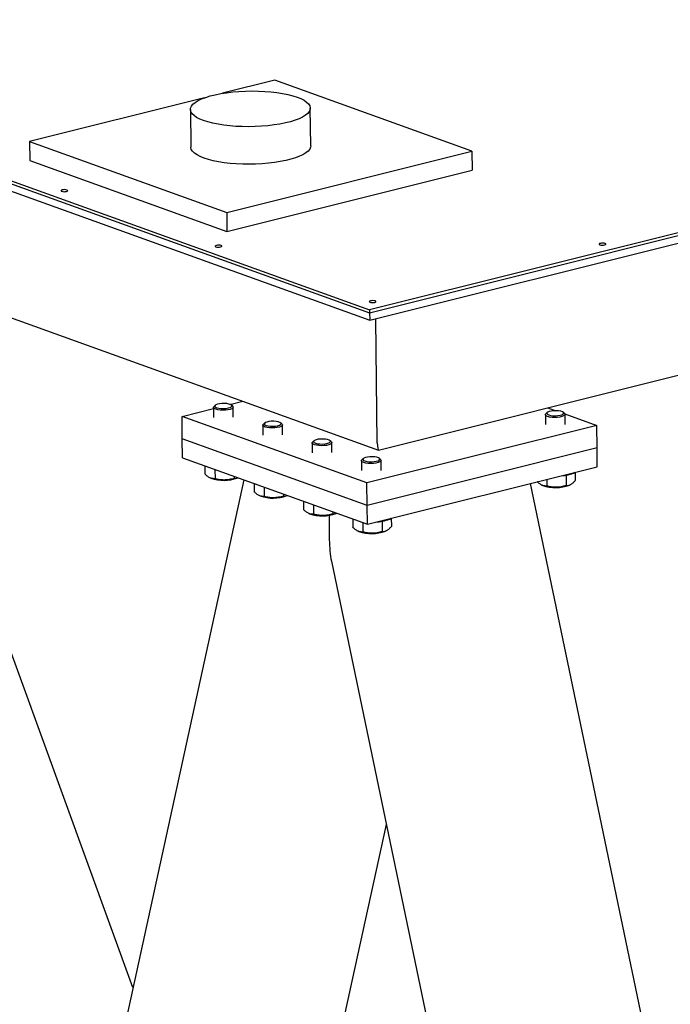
# Model space of a CAD drawing. Header units: millimetres. Extents: x 0 to 841, y 0 to 594.
# Tile 73 of 177: x 423 to 440, y 65 to 90. Entities that reach past the tile are written whole.
import ezdxf

# ---------------------------------------------------------------- set-up
doc = ezdxf.new("R2010")
doc.units = ezdxf.units.MM
doc.layers.add('TRAIT-FORT', color=4, linetype='Continuous', lineweight=25)

msp = doc.modelspace()

# ---------------------------------------------------------------- linework, layer by layer
at = {"layer": 'TRAIT-FORT', "color": 4, "linetype": 'Continuous', "lineweight": 25}
for p, q in [((355.114, 110.594), (432.207, 82.852)), ((355.115, 110.522), (432.208, 82.78)), ((355.117, 110.331), (432.21, 82.589)), ((356.799, 106.507), (432.431, 79.291)), ((432.208, 82.78), (461.425, 90.087)), ((432.21, 82.589), (461.43, 89.897)), ((456.75, 88.989), (432.207, 82.852)), ((432.208, 82.78), (456.75, 88.918)), ((429.796, 88.688), (428.469, 88.356)), ((434.81, 86.883), (429.796, 88.688)), ((428.007, 88.24), (423.563, 87.129)), ((427.65, 87.943), (427.661, 86.989)), ((430.711, 87.023), (430.7, 87.978)), ((423.563, 87.129), (423.568, 86.652)), ((423.563, 87.129), (428.577, 85.324)), ((428.577, 85.324), (434.81, 86.883)), ((434.81, 86.883), (434.815, 86.406)), ((423.568, 86.652), (428.582, 84.847)), ((428.582, 84.847), (434.815, 86.406)), ((432.435, 79.291), (461.358, 86.524)), ((428.577, 85.324), (428.582, 84.847)), ((432.207, 82.852), (432.208, 82.78)), ((426.192, 65.639), (420.014, 82.605)), ((432.208, 82.78), (432.21, 82.589)), ((432.403, 79.478), (432.367, 82.628)), ((427.439, 80.147), (428.241, 80.348)), ((428.24, 80.374), (428.243, 80.121)), ((428.285, 80.428), (428.253, 80.398)), ((428.658, 80.452), (428.981, 80.533)), ((428.728, 80.403), (428.694, 80.433)), ((428.743, 80.127), (428.74, 80.38)), ((436.734, 80.366), (436.945, 80.29)), ((427.445, 79.575), (427.439, 80.147)), ((432.14, 78.456), (427.439, 80.147)), ((436.676, 80.19), (436.679, 79.937)), ((436.721, 80.244), (436.688, 80.214)), ((437.163, 80.219), (437.129, 80.249)), ((437.172, 80.209), (437.983, 79.917)), ((437.179, 79.943), (437.176, 80.196)), ((429.494, 79.923), (429.497, 79.67)), ((429.539, 79.977), (429.506, 79.947)), ((429.981, 79.952), (429.948, 79.982)), ((429.997, 79.676), (429.994, 79.929)), ((437.983, 79.917), (432.14, 78.456)), ((437.99, 79.344), (437.983, 79.917)), ((432.146, 77.883), (427.445, 79.575)), ((427.451, 79.097), (427.445, 79.575)), ((430.747, 79.472), (430.75, 79.219)), ((430.793, 79.526), (430.76, 79.496)), ((431.235, 79.501), (431.201, 79.531)), ((431.25, 79.225), (431.247, 79.478)), ((437.99, 79.344), (432.146, 77.883)), ((437.995, 78.867), (437.99, 79.344)), ((427.451, 79.097), (432.152, 77.406)), ((432.046, 79.075), (432.013, 79.045)), ((432.488, 79.05), (432.455, 79.08)), ((428.017, 78.894), (428.019, 78.683)), ((428.082, 78.87), (428.074, 78.873)), ((428.274, 78.801), (428.277, 78.562)), ((432.001, 79.021), (432.004, 78.768)), ((432.152, 77.406), (437.995, 78.867)), ((432.504, 78.774), (432.501, 79.027)), ((428.153, 78.584), (428.171, 78.576)), ((428.767, 78.624), (428.768, 78.571)), ((428.851, 78.584), (428.863, 78.589)), ((437.2, 78.653), (437.203, 78.387)), ((437.433, 78.726), (437.436, 78.518)), ((429.012, 78.535), (423.485, 53.258)), ((429.27, 78.443), (429.273, 78.232)), ((429.336, 78.419), (429.327, 78.422)), ((429.528, 78.35), (429.531, 78.11)), ((432.146, 77.883), (432.14, 78.456)), ((442.609, 48.209), (436.297, 78.442)), ((436.589, 78.4), (436.607, 78.392)), ((436.711, 78.546), (436.713, 78.377)), ((437.286, 78.399), (437.306, 78.409)), ((429.407, 78.133), (429.425, 78.125)), ((430.021, 78.173), (430.021, 78.12)), ((430.104, 78.133), (430.116, 78.138)), ((430.524, 77.992), (430.526, 77.781)), ((430.589, 77.968), (430.581, 77.971)), ((430.782, 77.899), (430.784, 77.659)), ((432.152, 77.406), (432.146, 77.883)), ((430.66, 77.682), (430.678, 77.674)), ((431.176, 77.634), (431.183, 77.014)), ((431.274, 77.722), (431.275, 77.669)), ((431.358, 77.682), (431.37, 77.687)), ((432.758, 77.557), (432.761, 77.349)), ((431.777, 77.54), (431.78, 77.33)), ((431.843, 77.517), (431.834, 77.52)), ((432.035, 77.448), (432.038, 77.208)), ((432.525, 77.484), (432.528, 77.218)), ((431.914, 77.231), (431.932, 77.223)), ((432.611, 77.23), (432.631, 77.24)), ((431.235, 76.472), (437.108, 48.344)), ((428.985, 53.099), (432.633, 69.778))]:
    msp.add_line(p, q, dxfattribs=at)
at = {"layer": 'TRAIT-FORT', "color": 4, "linetype": 'Continuous', "lineweight": 25, "flags": 128}
for points in [[(427.987, 87.663), (427.891, 87.702), (427.809, 87.744), (427.744, 87.789), (427.696, 87.835), (427.664, 87.883), (427.651, 87.932), (427.655, 87.981), (427.677, 88.03), (427.717, 88.079), (427.774, 88.125), (427.847, 88.17), (427.936, 88.212), (428.04, 88.252), (428.156, 88.288), (428.285, 88.32), (428.424, 88.348), (428.572, 88.371), (428.727, 88.39), (428.887, 88.404), (429.051, 88.412), (429.216, 88.415), (429.38, 88.413), (429.543, 88.405), (429.7, 88.392), (429.852, 88.375), (429.996, 88.352), (430.13, 88.325), (430.253, 88.293), (430.363, 88.258), (430.46, 88.219), (430.541, 88.177), (430.606, 88.132), (430.655, 88.086), (430.686, 88.038), (430.7, 87.989), (430.695, 87.94), (430.673, 87.891), (430.633, 87.843), (430.576, 87.796), (430.503, 87.751), (430.414, 87.709), (430.311, 87.669), (430.194, 87.633), (430.065, 87.601), (429.926, 87.573), (429.778, 87.55), (429.623, 87.531), (429.463, 87.517), (429.3, 87.509), (429.134, 87.506), (428.97, 87.508), (428.808, 87.516), (428.65, 87.529), (428.498, 87.546), (428.354, 87.569), (428.22, 87.596), (428.097, 87.628), (427.987, 87.663)], [(427.998, 86.709), (427.902, 86.748), (427.82, 86.79), (427.755, 86.834), (427.706, 86.881), (427.675, 86.929), (427.662, 86.978), (427.661, 86.989)], [(430.711, 87.023), (430.706, 86.985), (430.684, 86.936), (430.644, 86.888), (430.587, 86.841), (430.514, 86.796), (430.425, 86.754), (430.322, 86.715), (430.205, 86.679), (430.076, 86.646), (429.937, 86.619), (429.789, 86.595), (429.634, 86.577), (429.474, 86.563), (429.31, 86.555), (429.145, 86.552), (428.981, 86.554), (428.819, 86.561), (428.661, 86.574), (428.509, 86.592), (428.365, 86.615), (428.231, 86.642), (428.108, 86.673), (427.998, 86.709)], [(424.502, 85.862), (424.523, 85.87), (424.533, 85.879), (424.53, 85.889), (424.515, 85.898), (424.489, 85.904), (424.458, 85.907), (424.425, 85.905), (424.395, 85.9), (424.374, 85.893), (424.364, 85.883), (424.367, 85.873), (424.382, 85.865), (424.408, 85.859), (424.439, 85.856), (424.472, 85.857), (424.502, 85.862)], [(428.419, 84.452), (428.441, 84.46), (428.45, 84.47), (428.448, 84.48), (428.432, 84.488), (428.407, 84.494), (428.375, 84.497), (428.342, 84.496), (428.313, 84.491), (428.291, 84.483), (428.281, 84.473), (428.284, 84.464), (428.3, 84.455), (428.325, 84.449), (428.357, 84.446), (428.39, 84.448), (428.419, 84.452)], [(438.181, 84.504), (438.202, 84.512), (438.212, 84.522), (438.209, 84.532), (438.194, 84.54), (438.168, 84.546), (438.137, 84.549), (438.104, 84.548), (438.074, 84.543), (438.053, 84.535), (438.043, 84.525), (438.046, 84.516), (438.061, 84.507), (438.087, 84.501), (438.119, 84.498), (438.152, 84.499), (438.181, 84.504)], [(432.337, 83.043), (432.358, 83.051), (432.368, 83.06), (432.365, 83.07), (432.35, 83.079), (432.324, 83.085), (432.292, 83.087), (432.259, 83.086), (432.23, 83.081), (432.209, 83.073), (432.199, 83.064), (432.202, 83.054), (432.217, 83.045), (432.242, 83.039), (432.274, 83.037), (432.307, 83.038), (432.337, 83.043)], [(428.728, 80.403), (428.731, 80.4), (428.74, 80.38), (428.732, 80.36), (428.705, 80.341), (428.662, 80.325), (428.607, 80.313), (428.543, 80.305), (428.475, 80.303), (428.408, 80.306), (428.348, 80.315), (428.298, 80.328), (428.262, 80.345), (428.243, 80.364), (428.242, 80.384), (428.253, 80.398)], [(428.673, 80.446), (428.631, 80.46), (428.577, 80.47), (428.516, 80.475), (428.452, 80.473), (428.391, 80.467), (428.339, 80.455), (428.301, 80.439), (428.279, 80.421), (428.276, 80.402), (428.292, 80.383), (428.326, 80.368), (428.374, 80.356), (428.433, 80.348), (428.496, 80.347), (428.559, 80.351), (428.616, 80.36), (428.662, 80.374), (428.692, 80.391), (428.705, 80.41), (428.698, 80.429), (428.673, 80.446)], [(437.163, 80.219), (437.166, 80.216), (437.176, 80.196), (437.167, 80.176), (437.14, 80.157), (437.098, 80.141), (437.042, 80.128), (436.978, 80.121), (436.91, 80.119), (436.844, 80.122), (436.783, 80.13), (436.733, 80.144), (436.697, 80.161), (436.678, 80.18), (436.678, 80.2), (436.688, 80.214)], [(437.108, 80.262), (437.067, 80.276), (437.013, 80.286), (436.951, 80.29), (436.887, 80.289), (436.826, 80.282), (436.774, 80.271), (436.736, 80.255), (436.714, 80.237), (436.712, 80.218), (436.728, 80.199), (436.761, 80.183), (436.81, 80.171), (436.868, 80.164), (436.932, 80.163), (436.995, 80.167), (437.052, 80.176), (437.097, 80.19), (437.128, 80.207), (437.14, 80.226), (437.133, 80.245), (437.108, 80.262)], [(429.981, 79.952), (429.984, 79.949), (429.994, 79.929), (429.985, 79.909), (429.958, 79.89), (429.916, 79.874), (429.861, 79.862), (429.797, 79.854), (429.729, 79.852), (429.662, 79.855), (429.601, 79.864), (429.551, 79.877), (429.515, 79.894), (429.496, 79.913), (429.496, 79.933), (429.506, 79.947)], [(429.926, 79.995), (429.885, 80.009), (429.831, 80.019), (429.769, 80.023), (429.705, 80.022), (429.644, 80.015), (429.593, 80.004), (429.554, 79.988), (429.533, 79.97), (429.53, 79.951), (429.546, 79.932), (429.58, 79.916), (429.628, 79.904), (429.686, 79.897), (429.75, 79.896), (429.813, 79.9), (429.87, 79.909), (429.916, 79.923), (429.946, 79.94), (429.958, 79.959), (429.952, 79.978), (429.926, 79.995)], [(431.18, 79.544), (431.138, 79.558), (431.084, 79.568), (431.023, 79.572), (430.959, 79.571), (430.898, 79.564), (430.846, 79.553), (430.808, 79.537), (430.786, 79.519), (430.783, 79.5), (430.799, 79.481), (430.833, 79.465), (430.881, 79.453), (430.94, 79.446), (431.004, 79.445), (431.067, 79.449), (431.123, 79.458), (431.169, 79.472), (431.199, 79.489), (431.212, 79.508), (431.205, 79.527), (431.18, 79.544)], [(431.235, 79.501), (431.238, 79.498), (431.247, 79.478), (431.239, 79.458), (431.212, 79.439), (431.169, 79.423), (431.114, 79.41), (431.05, 79.403), (430.982, 79.401), (430.915, 79.404), (430.855, 79.412), (430.805, 79.426), (430.769, 79.443), (430.75, 79.462), (430.75, 79.482), (430.76, 79.496)], [(432.433, 79.093), (432.392, 79.107), (432.338, 79.117), (432.276, 79.121), (432.212, 79.12), (432.152, 79.113), (432.1, 79.101), (432.061, 79.086), (432.04, 79.068), (432.037, 79.049), (432.053, 79.03), (432.087, 79.014), (432.135, 79.002), (432.193, 78.995), (432.257, 78.994), (432.32, 78.998), (432.377, 79.007), (432.423, 79.021), (432.453, 79.038), (432.465, 79.057), (432.459, 79.076), (432.433, 79.093)], [(432.488, 79.05), (432.491, 79.047), (432.501, 79.027), (432.492, 79.007), (432.466, 78.988), (432.423, 78.972), (432.368, 78.959), (432.304, 78.952), (432.236, 78.95), (432.169, 78.953), (432.108, 78.961), (432.058, 78.975), (432.022, 78.991), (432.004, 79.011), (432.003, 79.031), (432.013, 79.045)]]:
    msp.add_lwpolyline(points, dxfattribs=at)
at = {"layer": 'TRAIT-FORT', "color": 4, "linetype": 'Continuous', "lineweight": 25}
for centre, radius, start, end in [((428.5, 79.517), 0.997, 250.7397, 290.5732), ((437.04, 79.542), 0.905, 272.2457, 295.7327), ((436.936, 79.333), 0.997, 250.7397, 290.5732), ((429.754, 79.066), 0.997, 250.7397, 290.5732), ((431.007, 78.615), 0.997, 250.7397, 290.5732), ((432.365, 78.372), 0.905, 272.2457, 295.7327), ((432.261, 78.164), 0.997, 250.7397, 290.5732)]:
    msp.add_arc(centre, radius, start, end, dxfattribs=at)
for centre, major_axis, ratio, start_param, end_param in [((432.449, 79.604), (0.016, 0.313), 0.137561, 1.99255, 3.183404), ((432.449, 79.604), (0.016, 0.313), 0.137561, 1.99255, 3.183404), ((431.417, 77.072), (0.004, 0.929), 0.251941, 1.634982, 2.274306)]:
    msp.add_ellipse(centre, major_axis=major_axis, ratio=ratio, start_param=start_param, end_param=end_param, dxfattribs=at)
for points, knots in [([(428.277, 78.562), (428.244, 78.563), (428.19, 78.564), (428.112, 78.604), (428.059, 78.645), (428.028, 78.675), (428.019, 78.683)], [0, 0, 0, 0, 0.385549, 0.637642, 0.896546, 1, 1, 1, 1]), ([(428.768, 78.571), (428.725, 78.56), (428.639, 78.537), (428.512, 78.527), (428.39, 78.536), (428.315, 78.553), (428.277, 78.562)], [0, 0, 0, 0, 0.264605, 0.534948, 0.765343, 1, 1, 1, 1]), ([(428.768, 78.571), (428.788, 78.571), (428.818, 78.571), (428.849, 78.586), (428.859, 78.591)], [0, 0, 0, 0, 0.676181, 1, 1, 1, 1]), ([(436.713, 78.377), (436.68, 78.378), (436.626, 78.38), (436.547, 78.419), (436.499, 78.457), (436.473, 78.482), (436.469, 78.485)], [0, 0, 0, 0, 0.408568, 0.67571, 0.950072, 1, 1, 1, 1]), ([(437.203, 78.387), (437.161, 78.376), (437.075, 78.353), (436.947, 78.343), (436.825, 78.352), (436.75, 78.369), (436.713, 78.377)], [0, 0, 0, 0, 0.264605, 0.534948, 0.765343, 1, 1, 1, 1]), ([(437.203, 78.387), (437.223, 78.388), (437.264, 78.39), (437.325, 78.416), (437.383, 78.46), (437.418, 78.499), (437.436, 78.518)], [0, 0, 0, 0, 0.264605, 0.534948, 0.765343, 1, 1, 1, 1]), ([(429.531, 78.11), (429.498, 78.111), (429.444, 78.113), (429.365, 78.152), (429.312, 78.194), (429.281, 78.224), (429.273, 78.232)], [0, 0, 0, 0, 0.385549, 0.637642, 0.896546, 1, 1, 1, 1]), ([(430.021, 78.12), (429.979, 78.109), (429.893, 78.086), (429.765, 78.076), (429.643, 78.085), (429.569, 78.102), (429.531, 78.11)], [0, 0, 0, 0, 0.264605, 0.534948, 0.765343, 1, 1, 1, 1]), ([(430.021, 78.12), (430.041, 78.12), (430.071, 78.12), (430.102, 78.135), (430.112, 78.14)], [0, 0, 0, 0, 0.676181, 1, 1, 1, 1]), ([(430.784, 77.659), (430.752, 77.66), (430.698, 77.662), (430.619, 77.701), (430.566, 77.743), (430.535, 77.773), (430.526, 77.781)], [0, 0, 0, 0, 0.385549, 0.637642, 0.896546, 1, 1, 1, 1]), ([(431.275, 77.669), (431.232, 77.658), (431.146, 77.635), (431.019, 77.625), (430.897, 77.634), (430.822, 77.651), (430.784, 77.659)], [0, 0, 0, 0, 0.264605, 0.534948, 0.765343, 1, 1, 1, 1]), ([(431.275, 77.669), (431.295, 77.669), (431.325, 77.669), (431.356, 77.684), (431.366, 77.689)], [0, 0, 0, 0, 0.676181, 1, 1, 1, 1]), ([(432.038, 77.208), (432.005, 77.209), (431.951, 77.211), (431.872, 77.25), (431.819, 77.292), (431.789, 77.322), (431.78, 77.33)], [0, 0, 0, 0, 0.385549, 0.637642, 0.896546, 1, 1, 1, 1]), ([(432.528, 77.218), (432.549, 77.219), (432.59, 77.221), (432.65, 77.247), (432.708, 77.291), (432.743, 77.33), (432.761, 77.349)], [0, 0, 0, 0, 0.264605, 0.534948, 0.765343, 1, 1, 1, 1]), ([(432.528, 77.218), (432.486, 77.207), (432.4, 77.184), (432.273, 77.173), (432.151, 77.182), (432.076, 77.2), (432.038, 77.208)], [0, 0, 0, 0, 0.264605, 0.534948, 0.765343, 1, 1, 1, 1])]:
    msp.add_open_spline(points, degree=3, knots=knots, dxfattribs=at)

doc.saveas('drawing.dxf')
